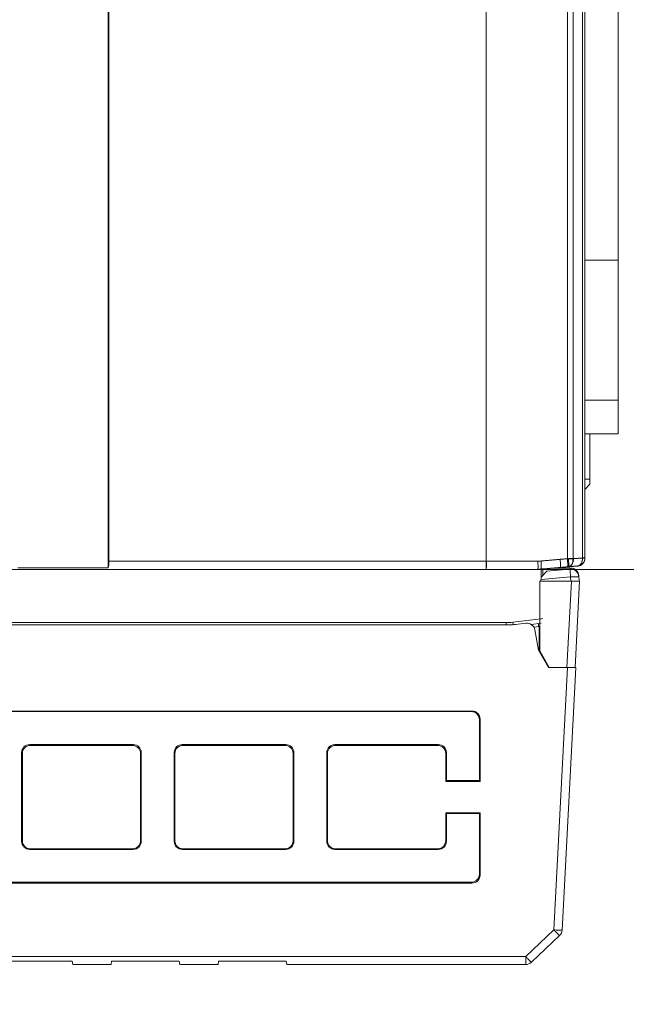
# Model space of a CAD drawing. Header units: millimetres. Extents: x -296 to 295, y -209 to 209.
# Tile 52 of 123: x -31 to 6, y -27 to 33. Entities that reach past the tile are written whole.
import ezdxf

# ---------------------------------------------------------------- set-up
doc = ezdxf.new("R2010")
doc.units = ezdxf.units.MM
doc.header["$MEASUREMENT"] = 0
doc.layers.add('layer 1', color=7, linetype='Continuous')

msp = doc.modelspace()

# ---------------------------------------------------------------- hatches: boundary and pattern name
at = {"layer": 'layer 1'}
h = msp.add_hatch(color=18, dxfattribs=at)
edge = h.paths.add_edge_path()
edge.add_spline(control_points=[(-2.5894, -0.5108), (-2.5894, -0.5053), (-2.5938, -0.5008), (-2.5994, -0.5008), (-2.6049, -0.5008), (-2.6094, -0.5053), (-2.6094, -0.5108), (-2.6094, -0.5164), (-2.6049, -0.5208), (-2.5994, -0.5208), (-2.5938, -0.5208), (-2.5894, -0.5164), (-2.5894, -0.5108)], knot_values=[0, 0, 0, 0, 0.25, 0.25, 0.25, 0.5, 0.5, 0.5, 0.75, 0.75, 0.75, 1, 1, 1, 1], degree=3, periodic=1)

# ---------------------------------------------------------------- linework, layer by layer
at = {"layer": 'layer 1', "color": 1, "lineweight": 0}
msp.add_open_spline([(295.3283, 209.2747), (295.3283, 209.2747), (295.3283, -208.9236), (295.3283, -208.9236), (295.3283, -208.9236), (-296.1944, -208.9236), (-296.1944, -208.9236), (-296.1944, -208.9236), (-296.1944, 209.2747), (-296.1944, 209.2747), (-296.1944, 209.2747), (295.3283, 209.2747), (295.3283, 209.2747)], degree=3, knots=[0, 0, 0, 0, 0.25, 0.25, 0.25, 0.5, 0.5, 0.5, 0.75, 0.75, 0.75, 1, 1, 1, 1], dxfattribs=at)
at = {"layer": 'layer 1', "color": 5, "lineweight": 0}
msp.add_open_spline([(-281.2487, 194.7284), (-281.2487, 194.7284), (-281.2487, -197.0649), (-281.2487, -197.0649), (-281.2487, -197.0649), (283.3586, -197.0649), (283.3586, -197.0649)], degree=3, knots=[0, 0, 0, 0, 0.5, 0.5, 0.5, 1, 1, 1, 1], dxfattribs=at)
at = {"layer": 'layer 1', "lineweight": 9}
for points in [[(-25.5518, -0.4108), (-25.5518, -0.4108), (-25.5518, 159.2605), (-25.5518, 159.2605)], [(-25.5166, 158.8605), (-25.5166, 158.8605), (-25.5166, -0.0108), (-25.5166, -0.0108)], [(-2.6018, -0.5108), (-2.6018, -0.5108), (-2.6018, 152.7892), (-2.6018, 152.7892)], [(2.3332, 122.1863), (2.3332, 122.1863), (2.3332, 0.1287), (2.3332, 0.1287)], [(2.6737, 0.1287), (2.6737, 0.1287), (2.6737, 122.1734), (2.6737, 122.1734)], [(3.2517, 122.1734), (3.2517, 122.1734), (3.2517, 0.1793), (3.2517, 0.1793)], [(3.3982, 0.1793), (3.3982, 0.1793), (3.3982, 122.1635), (3.3982, 122.1635)], [(5.4232, 7.7142), (5.4232, 7.7142), (5.4232, 55.2142), (5.4232, 55.2142)], [(5.4232, 18.2642), (5.4232, 18.2642), (3.3982, 18.2642), (3.3982, 18.2642)], [(3.3982, 9.7642), (3.3982, 9.7642), (5.4232, 9.7642), (5.4232, 9.7642)], [(5.4232, 7.7142), (5.4232, 7.7142), (3.3982, 7.7142), (3.3982, 7.7142)], [(3.6982, 4.6603), (3.6982, 4.6603), (3.6982, 7.7142), (3.6982, 7.7142)], [(3.3999, 4.9693), (3.4998, 4.9689), (3.6008, 4.9635), (3.6995, 4.9793)], [(3.6995, 4.6588), (3.6995, 4.6588), (3.3999, 4.3486), (3.3999, 4.3486)], [(3.4078, 4.358), (3.4078, 4.358), (3.6982, 4.6648), (3.6982, 4.6648)], [(0.5415, -0.0137), (0.5415, -0.0137), (1.8924, 0.1059), (1.8924, 0.1059)], [(0.7257, -0.0127), (0.7257, -0.0127), (2.3332, 0.1287), (2.3332, 0.1287)], [(1.8924, 0.1059), (1.8924, 0.1059), (2.3944, 0.1484), (2.3944, 0.1484)], [(2.6737, 0.1287), (2.6737, 0.1287), (2.3332, 0.1287), (2.3332, 0.1287)], [(2.7043, 0.1484), (2.7043, 0.1484), (2.3944, 0.1484), (2.3944, 0.1484)], [(2.6737, 0.1287), (2.6737, 0.1287), (3.2517, 0.1793), (3.2517, 0.1793)], [(2.7043, 0.1484), (2.7043, 0.1484), (3.2517, 0.1963), (3.2517, 0.1963)], [(2.9417, -0.3015), (3.2, -0.2789), (3.3982, -0.0627), (3.3982, 0.1966)], [(2.9418, -0.3188), (3.2, -0.2962), (3.3982, -0.08), (3.3982, 0.1793)], [(2.942, -0.3015), (3.2001, -0.2789), (3.3982, -0.0628), (3.3982, 0.1964)], [(3.2517, 0.1793), (3.2544, 0.1182), (3.2492, 0.0563), (3.2352, -0.0032)], [(3.3982, 0.1963), (3.3982, 0.1963), (3.2517, 0.1963), (3.2517, 0.1963)], [(3.3982, 0.1793), (3.3982, 0.1793), (3.2517, 0.1793), (3.2517, 0.1793)], [(-46.7498, -0.5108), (-46.7498, -0.5108), (-2.5994, -0.5108), (-2.5994, -0.5108)], [(-46.7498, -0.5108), (-46.7498, -0.5108), (-2.5994, -0.5108), (-2.5994, -0.5108)], [(-45.5644, -0.5108), (-45.5644, -0.5108), (0.7482, -0.5108), (0.7482, -0.5108)], [(-25.5519, -0.4108), (-25.5519, -0.4108), (-31.0519, -0.4108), (-31.0519, -0.4108)], [(-25.5518, -0.4108), (-25.5518, -0.4108), (-31.0518, -0.4108), (-31.0518, -0.4108)], [(-25.5518, -0.4108), (-25.5518, -0.4108), (-31.0518, -0.4108), (-31.0518, -0.4108)], [(-25.5518, -0.4108), (-25.5296, -0.3163), (-25.5166, -0.1681), (-25.5166, -0.0108)], [(-2.6018, -0.0108), (-2.6018, -0.0108), (-25.5166, -0.0108), (-25.5166, -0.0108)], [(-2.5978, -0.0111), (-2.5978, -0.0111), (-25.5166, -0.0111), (-25.5166, -0.0111)], [(-2.5978, -0.0112), (-2.5978, -0.0112), (-25.5166, -0.0112), (-25.5166, -0.0112)], [(0.7256, -0.0186), (-0.3835, -0.0135), (-1.4927, -0.011), (-2.6018, -0.011)], [(-2.5994, -0.5108), (-2.5994, -0.5108), (0.5186, -0.5088), (0.5186, -0.5088)], [(-2.5994, -0.5108), (-2.5994, -0.5108), (0.5186, -0.5089), (0.5186, -0.5089)], [(-2.5978, -0.0114), (-2.5978, -0.0114), (0.5414, -0.0114), (0.5414, -0.0114)], [(0.7463, -0.4859), (0.6703, -0.4929), (0.5946, -0.5019), (0.5186, -0.5088)], [(0.7463, -0.486), (0.6704, -0.493), (0.5946, -0.5019), (0.5186, -0.5089)], [(0.7463, -0.9787), (0.7463, -0.9787), (0.7463, -0.4859), (0.7463, -0.4859)], [(0.7477, -0.4142), (0.7477, -0.4142), (0.7479, -0.2413), (0.7479, -0.2413)], [(0.8481, -0.4846), (0.8481, -0.4846), (0.8481, -0.8676), (0.8481, -0.8676)], [(2.942, -0.3015), (2.942, -0.3015), (0.8482, -0.4847), (0.8482, -0.4847)], [(2.9418, -0.3188), (2.9418, -0.3188), (0.8482, -0.502), (0.8482, -0.502)], [(2.4861, -0.4954), (2.4861, -0.4954), (1.0762, -0.6187), (1.0762, -0.6187)], [(1.4403, -0.4328), (1.4403, -0.4328), (2.5259, -0.4271), (2.5259, -0.4271)], [(3.0255, -0.9009), (3.0116, -0.6352), (2.792, -0.4269), (2.5258, -0.4271)], [(0.7268, -1.219), (0.7268, -1.219), (0.7348, -0.9913), (0.7348, -0.9913)], [(0.7301, -1.1247), (0.7301, -1.1247), (2.5297, -0.9673), (2.5297, -0.9673)], [(0.7348, -0.9913), (0.7348, -0.9913), (1.0762, -0.6187), (1.0762, -0.6187)], [(2.5429, -1.219), (2.5429, -1.219), (2.5297, -0.9673), (2.5297, -0.9673)], [(3.0255, -0.901), (3.0255, -0.901), (3.0422, -1.219), (3.0422, -1.219)], [(0.654, -1.219), (0.654, -1.219), (0.6502, -5.4534), (0.6502, -5.4534)], [(0.654, -1.219), (0.654, -1.219), (3.0721, -1.219), (3.0721, -1.219)], [(2.5728, -1.219), (2.5728, -1.219), (2.298, -6.4608), (2.298, -6.4608)], [(2.7974, -6.4608), (2.7974, -6.4608), (3.0721, -1.219), (3.0721, -1.219)], [(-0.9805, -3.7205), (-0.9805, -3.7205), (0.7463, -3.5046), (0.7463, -3.5046)], [(-1.0637, -3.87), (-1.0637, -3.87), (-56.8824, -3.87), (-56.8824, -3.87)], [(-42.0117, -3.7446), (-42.0117, -3.7446), (-1.3784, -3.7446), (-1.3784, -3.7446)], [(-1.3784, -3.7445), (-1.2454, -3.7449), (-1.1125, -3.7369), (-0.9805, -3.7205)], [(-1.3771, -3.87), (-1.3771, -3.87), (-1.3771, -3.7446), (-1.3771, -3.7446)], [(-1.0659, -3.87), (-1.0372, -3.87), (-1.0085, -3.8694), (-0.9797, -3.8681)], [(-0.9805, -3.7205), (-0.9805, -3.7205), (-0.9658, -3.8673), (-0.9658, -3.8673)], [(-0.9797, -3.8681), (-0.9263, -3.8657), (-0.873, -3.8612), (-0.82, -3.8545)], [(-0.82, -3.8545), (-0.82, -3.8545), (-0.1995, -3.7767), (-0.1995, -3.7767)], [(0.3556, -4.1891), (0.309, -3.9249), (0.0649, -3.7435), (-0.1995, -3.7767)], [(0.738, -3.7662), (0.738, -3.7662), (0.1424, -3.8669), (0.1424, -3.8669)], [(0.2854, -4.0147), (0.2854, -4.0147), (0.6185, -3.9731), (0.6185, -3.9731)], [(0.5851, -3.9773), (0.5851, -3.9773), (0.5851, -3.7921), (0.5851, -3.7921)], [(0.6181, -5.4623), (0.6181, -5.4623), (0.619, -3.9731), (0.619, -3.9731)], [(0.3556, -4.1891), (0.3556, -4.1891), (0.571, -5.4108), (0.571, -5.4108)], [(0.571, -5.4108), (0.571, -5.4108), (1.1772, -6.4608), (1.1772, -6.4608)], [(0.6502, -5.4534), (0.6502, -5.4534), (0.6181, -5.4623), (0.6181, -5.4623)], [(1.1947, -6.4608), (1.1947, -6.4608), (0.6182, -5.4623), (0.6182, -5.4623)], [(0.6502, -5.4534), (0.6502, -5.4534), (1.2314, -6.4608), (1.2314, -6.4608)], [(2.8484, -6.4608), (2.8484, -6.4608), (1.1772, -6.4608), (1.1772, -6.4608)], [(2.3486, -6.4608), (2.3486, -6.4608), (1.513, -22.4054), (1.513, -22.4054)], [(2.0123, -22.4142), (2.0123, -22.4142), (2.8484, -6.4608), (2.8484, -6.4608)], [(-3.4636, -9.1107), (-3.4636, -9.1107), (-50.9006, -9.1107), (-50.9006, -9.1107)], [(-50.8566, -9.146), (-50.8566, -9.146), (-3.5077, -9.146), (-3.5077, -9.146)], [(-3.4636, -9.1107), (-3.4636, -9.1107), (-3.5077, -9.146), (-3.5077, -9.146)], [(-3.0153, -9.6381), (-3.0153, -9.3639), (-3.2333, -9.146), (-3.5077, -9.146)], [(-2.9712, -9.6028), (-2.9712, -9.3286), (-3.1893, -9.1107), (-3.4636, -9.1107)], [(-3.0153, -9.6381), (-3.0153, -9.6381), (-2.9712, -9.6028), (-2.9712, -9.6028)], [(-3.0153, -9.6381), (-3.0153, -9.6381), (-3.0153, -13.3297), (-3.0153, -13.3297)], [(-2.9712, -13.3824), (-2.9712, -13.3824), (-2.9712, -9.6028), (-2.9712, -9.6028)], [(-30.3231, -11.146), (-30.5974, -11.146), (-30.8155, -11.3639), (-30.8155, -11.6381)], [(-30.2791, -11.1987), (-30.5534, -11.1987), (-30.7715, -11.4166), (-30.7715, -11.6908)], [(-24.0412, -11.146), (-24.0412, -11.146), (-30.3231, -11.146), (-30.3231, -11.146)], [(-30.2791, -11.1987), (-30.2791, -11.1987), (-30.3231, -11.146), (-30.3231, -11.146)], [(-30.2791, -11.1987), (-30.2791, -11.1987), (-24.0852, -11.1987), (-24.0852, -11.1987)], [(-24.0412, -11.146), (-24.0412, -11.146), (-24.0852, -11.1987), (-24.0852, -11.1987)], [(-23.5928, -11.6908), (-23.5928, -11.4166), (-23.8109, -11.1987), (-24.0852, -11.1987)], [(-23.5488, -11.6381), (-23.5488, -11.3639), (-23.7668, -11.146), (-24.0412, -11.146)], [(-21.0564, -11.146), (-21.3307, -11.146), (-21.5488, -11.3639), (-21.5488, -11.6381)], [(-21.0123, -11.1987), (-21.2866, -11.1987), (-21.5047, -11.4166), (-21.5047, -11.6908)], [(-14.7744, -11.146), (-14.7744, -11.146), (-21.0564, -11.146), (-21.0564, -11.146)], [(-21.0123, -11.1987), (-21.0123, -11.1987), (-21.0564, -11.146), (-21.0564, -11.146)], [(-21.0123, -11.1987), (-21.0123, -11.1987), (-14.8184, -11.1987), (-14.8184, -11.1987)], [(-14.7744, -11.146), (-14.7744, -11.146), (-14.8184, -11.1987), (-14.8184, -11.1987)], [(-14.326, -11.6908), (-14.326, -11.4166), (-14.5441, -11.1987), (-14.8184, -11.1987)], [(-14.282, -11.6381), (-14.282, -11.3639), (-14.5001, -11.146), (-14.7744, -11.146)], [(-11.7896, -11.146), (-12.0639, -11.146), (-12.282, -11.3639), (-12.282, -11.6381)], [(-11.7456, -11.1987), (-12.0199, -11.1987), (-12.238, -11.4166), (-12.238, -11.6908)], [(-5.5077, -11.146), (-5.5077, -11.146), (-11.7896, -11.146), (-11.7896, -11.146)], [(-11.7456, -11.1987), (-11.7456, -11.1987), (-11.7896, -11.146), (-11.7896, -11.146)], [(-11.7456, -11.1987), (-11.7456, -11.1987), (-5.5517, -11.1987), (-5.5517, -11.1987)], [(-5.5077, -11.146), (-5.5077, -11.146), (-5.5517, -11.1987), (-5.5517, -11.1987)], [(-5.0593, -11.6908), (-5.0593, -11.4166), (-5.2774, -11.1987), (-5.5517, -11.1987)], [(-5.0153, -11.6381), (-5.0153, -11.3639), (-5.2333, -11.146), (-5.5077, -11.146)], [(-30.8155, -11.6381), (-30.8155, -11.6381), (-30.7715, -11.6908), (-30.7715, -11.6908)], [(-30.8155, -11.6381), (-30.8155, -11.6381), (-30.8155, -17.0213), (-30.8155, -17.0213)], [(-30.7715, -11.6908), (-30.7715, -11.6908), (-30.7715, -16.986), (-30.7715, -16.986)], [(-23.5928, -11.6908), (-23.5928, -11.6908), (-23.5488, -11.6381), (-23.5488, -11.6381)], [(-23.5928, -16.986), (-23.5928, -16.986), (-23.5928, -11.6908), (-23.5928, -11.6908)], [(-23.5488, -17.0213), (-23.5488, -17.0213), (-23.5488, -11.6381), (-23.5488, -11.6381)], [(-21.5488, -11.6381), (-21.5488, -11.6381), (-21.5047, -11.6908), (-21.5047, -11.6908)], [(-21.5488, -11.6381), (-21.5488, -11.6381), (-21.5488, -17.0213), (-21.5488, -17.0213)], [(-21.5047, -11.6908), (-21.5047, -11.6908), (-21.5047, -16.986), (-21.5047, -16.986)], [(-14.326, -11.6908), (-14.326, -11.6908), (-14.282, -11.6381), (-14.282, -11.6381)], [(-14.326, -16.986), (-14.326, -16.986), (-14.326, -11.6908), (-14.326, -11.6908)], [(-14.282, -17.0213), (-14.282, -17.0213), (-14.282, -11.6381), (-14.282, -11.6381)], [(-12.282, -11.6381), (-12.282, -11.6381), (-12.238, -11.6908), (-12.238, -11.6908)], [(-12.282, -11.6381), (-12.282, -11.6381), (-12.282, -17.0213), (-12.282, -17.0213)], [(-12.238, -11.6908), (-12.238, -11.6908), (-12.238, -16.986), (-12.238, -16.986)], [(-5.0593, -11.6908), (-5.0593, -11.6908), (-5.0153, -11.6381), (-5.0153, -11.6381)], [(-5.0593, -13.3824), (-5.0593, -13.3824), (-5.0593, -11.6908), (-5.0593, -11.6908)], [(-5.0153, -13.3297), (-5.0153, -13.3297), (-5.0153, -11.6381), (-5.0153, -11.6381)], [(-5.0153, -13.3297), (-5.0153, -13.3297), (-5.0593, -13.3824), (-5.0593, -13.3824)], [(-2.9712, -13.3824), (-2.9712, -13.3824), (-5.0593, -13.3824), (-5.0593, -13.3824)], [(-3.0153, -13.3297), (-3.0153, -13.3297), (-5.0153, -13.3297), (-5.0153, -13.3297)], [(-3.0153, -13.3297), (-3.0153, -13.3297), (-2.9712, -13.3824), (-2.9712, -13.3824)], [(-5.0593, -15.2944), (-5.0593, -15.2944), (-2.9712, -15.2944), (-2.9712, -15.2944)], [(-5.0153, -15.3297), (-5.0153, -15.3297), (-5.0593, -15.2944), (-5.0593, -15.2944)], [(-5.0593, -15.2944), (-5.0593, -15.2944), (-5.0593, -16.986), (-5.0593, -16.986)], [(-5.0153, -15.3297), (-5.0153, -15.3297), (-3.0153, -15.3297), (-3.0153, -15.3297)], [(-5.0153, -17.0213), (-5.0153, -17.0213), (-5.0153, -15.3297), (-5.0153, -15.3297)], [(-3.0153, -15.3297), (-3.0153, -15.3297), (-2.9712, -15.2944), (-2.9712, -15.2944)], [(-3.0153, -19.0213), (-3.0153, -19.0213), (-3.0153, -15.3297), (-3.0153, -15.3297)], [(-2.9712, -19.074), (-2.9712, -19.074), (-2.9712, -15.2944), (-2.9712, -15.2944)], [(-30.7715, -16.986), (-30.7715, -16.986), (-30.8155, -17.0213), (-30.8155, -17.0213)], [(-30.8155, -17.0213), (-30.8155, -17.2955), (-30.5974, -17.5134), (-30.3231, -17.5134)], [(-30.7715, -16.986), (-30.7715, -17.2602), (-30.5534, -17.4781), (-30.2791, -17.4781)], [(-24.0852, -17.4781), (-23.8109, -17.4781), (-23.5928, -17.2602), (-23.5928, -16.986)], [(-24.0412, -17.5134), (-23.7668, -17.5134), (-23.5488, -17.2955), (-23.5488, -17.0213)], [(-23.5488, -17.0213), (-23.5488, -17.0213), (-23.5928, -16.986), (-23.5928, -16.986)], [(-21.5047, -16.986), (-21.5047, -16.986), (-21.5488, -17.0213), (-21.5488, -17.0213)], [(-21.5488, -17.0213), (-21.5488, -17.2955), (-21.3307, -17.5134), (-21.0564, -17.5134)], [(-21.5047, -16.986), (-21.5047, -17.2602), (-21.2866, -17.4781), (-21.0123, -17.4781)], [(-14.8184, -17.4781), (-14.5441, -17.4781), (-14.326, -17.2602), (-14.326, -16.986)], [(-14.7744, -17.5134), (-14.5001, -17.5134), (-14.282, -17.2955), (-14.282, -17.0213)], [(-14.282, -17.0213), (-14.282, -17.0213), (-14.326, -16.986), (-14.326, -16.986)], [(-12.238, -16.986), (-12.238, -16.986), (-12.282, -17.0213), (-12.282, -17.0213)], [(-12.282, -17.0213), (-12.282, -17.2955), (-12.0639, -17.5134), (-11.7896, -17.5134)], [(-12.238, -16.986), (-12.238, -17.2602), (-12.0199, -17.4781), (-11.7456, -17.4781)], [(-5.5517, -17.4781), (-5.2774, -17.4781), (-5.0593, -17.2602), (-5.0593, -16.986)], [(-5.5077, -17.5134), (-5.2333, -17.5134), (-5.0153, -17.2955), (-5.0153, -17.0213)], [(-5.0153, -17.0213), (-5.0153, -17.0213), (-5.0593, -16.986), (-5.0593, -16.986)], [(-30.3231, -17.5134), (-30.3231, -17.5134), (-30.2791, -17.4781), (-30.2791, -17.4781)], [(-30.3231, -17.5134), (-30.3231, -17.5134), (-24.0412, -17.5134), (-24.0412, -17.5134)], [(-24.0852, -17.4781), (-24.0852, -17.4781), (-30.2791, -17.4781), (-30.2791, -17.4781)], [(-24.0852, -17.4781), (-24.0852, -17.4781), (-24.0412, -17.5134), (-24.0412, -17.5134)], [(-21.0564, -17.5134), (-21.0564, -17.5134), (-21.0123, -17.4781), (-21.0123, -17.4781)], [(-21.0564, -17.5134), (-21.0564, -17.5134), (-14.7744, -17.5134), (-14.7744, -17.5134)], [(-14.8184, -17.4781), (-14.8184, -17.4781), (-21.0123, -17.4781), (-21.0123, -17.4781)], [(-14.8184, -17.4781), (-14.8184, -17.4781), (-14.7744, -17.5134), (-14.7744, -17.5134)], [(-11.7896, -17.5134), (-11.7896, -17.5134), (-11.7456, -17.4781), (-11.7456, -17.4781)], [(-11.7896, -17.5134), (-11.7896, -17.5134), (-5.5077, -17.5134), (-5.5077, -17.5134)], [(-5.5517, -17.4781), (-5.5517, -17.4781), (-11.7456, -17.4781), (-11.7456, -17.4781)], [(-5.5517, -17.4781), (-5.5517, -17.4781), (-5.5077, -17.5134), (-5.5077, -17.5134)], [(-3.5077, -19.5134), (-3.2333, -19.5134), (-3.0153, -19.2955), (-3.0153, -19.0213)], [(-3.4636, -19.5661), (-3.1893, -19.5661), (-2.9712, -19.3482), (-2.9712, -19.074)], [(-2.9712, -19.074), (-2.9712, -19.074), (-3.0153, -19.0213), (-3.0153, -19.0213)], [(-50.9006, -19.5661), (-50.9006, -19.5661), (-3.4636, -19.5661), (-3.4636, -19.5661)], [(-3.5077, -19.5134), (-3.5077, -19.5134), (-50.8566, -19.5134), (-50.8566, -19.5134)], [(-3.5077, -19.5134), (-3.5077, -19.5134), (-3.4636, -19.5661), (-3.4636, -19.5661)], [(1.513, -22.4054), (1.513, -22.4054), (-0.1971, -24.0282), (-0.1971, -24.0282)], [(1.513, -22.4054), (1.513, -22.4054), (1.5304, -22.4063), (1.5304, -22.4063)], [(1.8572, -22.7507), (1.9501, -22.6625), (2.0056, -22.5421), (2.0123, -22.4142)], [(0.1471, -24.3735), (0.1471, -24.3735), (1.8572, -22.7507), (1.8572, -22.7507)], [(-55.8259, -24.0282), (-55.8259, -24.0282), (-0.1971, -24.0282), (-0.1971, -24.0282)], [(-27.749, -24.3108), (-27.749, -24.3108), (-31.849, -24.3108), (-31.849, -24.3108)], [(-27.7137, -24.5108), (-27.7137, -24.5108), (-27.749, -24.3108), (-27.749, -24.3108)], [(-25.3843, -24.5108), (-25.3843, -24.5108), (-27.7137, -24.5108), (-27.7137, -24.5108)], [(-25.3843, -24.5108), (-25.3843, -24.5108), (-25.349, -24.3108), (-25.349, -24.3108)], [(-21.249, -24.3108), (-21.249, -24.3108), (-25.349, -24.3108), (-25.349, -24.3108)], [(-21.2137, -24.5108), (-21.2137, -24.5108), (-21.249, -24.3108), (-21.249, -24.3108)], [(-18.8843, -24.5108), (-18.8843, -24.5108), (-21.2137, -24.5108), (-21.2137, -24.5108)], [(-18.8843, -24.5108), (-18.8843, -24.5108), (-18.849, -24.3108), (-18.849, -24.3108)], [(-14.749, -24.3108), (-14.749, -24.3108), (-18.849, -24.3108), (-18.849, -24.3108)], [(-14.7137, -24.5108), (-14.7137, -24.5108), (-14.749, -24.3108), (-14.749, -24.3108)], [(-0.1971, -24.5108), (-0.1971, -24.5108), (-14.7137, -24.5108), (-14.7137, -24.5108)], [(-0.1971, -24.5108), (-0.1971, -24.5108), (-0.1971, -24.0282), (-0.1971, -24.0282)], [(-0.1971, -24.5108), (-0.069, -24.5108), (0.0542, -24.4616), (0.1471, -24.3735)]]:
    msp.add_open_spline(points, degree=3, dxfattribs=at)
for points, knots in [([(1.8924, 0.1059), (1.898, 0.0426), (1.9028, -0.0208), (1.9068, -0.0842), (1.9086, -0.1128), (1.9103, -0.1414), (1.9117, -0.1701), (1.913, -0.1952), (1.9141, -0.2205), (1.9148, -0.2454), (1.9154, -0.2658), (1.9157, -0.2861), (1.9159, -0.3072), (1.9161, -0.323), (1.9161, -0.3393), (1.9151, -0.3534), (1.9144, -0.3622), (1.9134, -0.3701), (1.9122, -0.382), (1.9117, -0.3865), (1.9113, -0.3917), (1.9076, -0.392)], [0, 0, 0, 0, 0.1428571, 0.1428571, 0.1428571, 0.2857143, 0.2857143, 0.2857143, 0.4285714, 0.4285714, 0.4285714, 0.5714286, 0.5714286, 0.5714286, 0.7142857, 0.7142857, 0.7142857, 0.8571429, 0.8571429, 0.8571429, 1, 1, 1, 1]), ([(2.3332, 0.1287), (2.3388, 0.0653), (2.344, 0.0018), (2.3489, -0.0616), (2.351, -0.0903), (2.3531, -0.1189), (2.3552, -0.1477), (2.357, -0.1729), (2.3588, -0.1982), (2.3601, -0.2231), (2.3613, -0.2435), (2.3621, -0.2636), (2.3636, -0.285), (2.3647, -0.3009), (2.3661, -0.3175), (2.3654, -0.3311), (2.3649, -0.3396), (2.3636, -0.3469), (2.3654, -0.3596), (2.366, -0.364), (2.367, -0.3691), (2.3637, -0.3694)], [0, 0, 0, 0, 0.1428571, 0.1428571, 0.1428571, 0.2857143, 0.2857143, 0.2857143, 0.4285714, 0.4285714, 0.4285714, 0.5714286, 0.5714286, 0.5714286, 0.7142857, 0.7142857, 0.7142857, 0.8571429, 0.8571429, 0.8571429, 1, 1, 1, 1]), ([(2.3637, -0.3694), (2.4084, -0.3655), (2.4525, -0.3485), (2.4901, -0.3231), (2.5321, -0.2947), (2.566, -0.256), (2.5927, -0.2132), (2.6229, -0.1646), (2.6437, -0.1107), (2.6569, -0.0552), (2.6711, 0.005), (2.6764, 0.0672), (2.6737, 0.1287)], [0, 0, 0, 0, 0.25, 0.25, 0.25, 0.5, 0.5, 0.5, 0.75, 0.75, 0.75, 1, 1, 1, 1]), ([(2.3944, 0.1484), (2.3999, 0.0854), (2.4044, 0.0223), (2.4076, -0.0411), (2.4103, -0.0948), (2.4122, -0.1487), (2.4122, -0.2021), (2.4123, -0.2226), (2.412, -0.2431), (2.4111, -0.264), (2.4104, -0.2797), (2.4093, -0.2957), (2.4076, -0.3103), (2.4066, -0.3196), (2.4053, -0.3282), (2.402, -0.3391), (2.4005, -0.3439), (2.3987, -0.349), (2.3944, -0.3494)], [0, 0, 0, 0, 0.1666667, 0.1666667, 0.1666667, 0.3333333, 0.3333333, 0.3333333, 0.5, 0.5, 0.5, 0.6666667, 0.6666667, 0.6666667, 0.8333333, 0.8333333, 0.8333333, 1, 1, 1, 1]), ([(2.3944, -0.3494), (2.4391, -0.3455), (2.4832, -0.3285), (2.5208, -0.3031), (2.5628, -0.2747), (2.5967, -0.236), (2.6233, -0.1932), (2.6535, -0.1447), (2.6743, -0.0909), (2.6874, -0.0353), (2.7017, 0.0248), (2.7069, 0.087), (2.7043, 0.1484)], [0, 0, 0, 0, 0.25, 0.25, 0.25, 0.5, 0.5, 0.5, 0.75, 0.75, 0.75, 1, 1, 1, 1]), ([(3.2517, 0.1963), (3.2544, 0.1349), (3.2492, 0.0728), (3.2349, 0.0127), (3.2218, -0.0429), (3.201, -0.0967), (3.1708, -0.1453), (3.1441, -0.1881), (3.1102, -0.2269), (3.0682, -0.2552), (3.0306, -0.2806), (2.9866, -0.2976), (2.9419, -0.3015)], [0, 0, 0, 0, 0.25, 0.25, 0.25, 0.5, 0.5, 0.5, 0.75, 0.75, 0.75, 1, 1, 1, 1]), ([(-25.5519, -0.4108), (-25.5383, -0.3531), (-25.531, -0.294), (-25.5259, -0.2349), (-25.5195, -0.1603), (-25.5166, -0.0856), (-25.5166, -0.0108)], [0, 0, 0, 0, 0.5, 0.5, 0.5, 1, 1, 1, 1]), ([(-25.5518, -0.4108), (-25.5383, -0.3532), (-25.531, -0.2941), (-25.5259, -0.235), (-25.5195, -0.1604), (-25.5166, -0.0856), (-25.5166, -0.0108)], [0, 0, 0, 0, 0.5, 0.5, 0.5, 1, 1, 1, 1]), ([(-2.5894, -0.5108), (-2.5894, -0.5053), (-2.5938, -0.5008), (-2.5994, -0.5008), (-2.6049, -0.5008), (-2.6094, -0.5053), (-2.6094, -0.5108), (-2.6094, -0.5164), (-2.6049, -0.5208), (-2.5994, -0.5208), (-2.5938, -0.5208), (-2.5894, -0.5164), (-2.5894, -0.5108)], [0, 0, 0, 0, 0.25, 0.25, 0.25, 0.5, 0.5, 0.5, 0.75, 0.75, 0.75, 1, 1, 1, 1]), ([(-2.5994, -0.5108), (-2.5961, -0.5108), (-2.5966, -0.5056), (-2.5968, -0.5011), (-2.5974, -0.4884), (-2.5955, -0.4811), (-2.5943, -0.4728), (-2.5924, -0.4592), (-2.5924, -0.4426), (-2.592, -0.4268), (-2.5916, -0.4054), (-2.5904, -0.3852), (-2.5895, -0.3648), (-2.5884, -0.3398), (-2.5877, -0.3144), (-2.5872, -0.2891), (-2.5866, -0.2601), (-2.5864, -0.2313), (-2.5867, -0.2025), (-2.5872, -0.1387), (-2.5901, -0.0748), (-2.5938, -0.0111)], [0, 0, 0, 0, 0.1428571, 0.1428571, 0.1428571, 0.2857143, 0.2857143, 0.2857143, 0.4285714, 0.4285714, 0.4285714, 0.5714286, 0.5714286, 0.5714286, 0.7142857, 0.7142857, 0.7142857, 0.8571429, 0.8571429, 0.8571429, 1, 1, 1, 1]), ([(-2.5994, -0.5108), (-2.596, -0.5108), (-2.5965, -0.5057), (-2.5968, -0.5012), (-2.5974, -0.4884), (-2.5955, -0.4812), (-2.5943, -0.4729), (-2.5924, -0.4593), (-2.5924, -0.4427), (-2.592, -0.4268), (-2.5915, -0.4054), (-2.5904, -0.3853), (-2.5895, -0.3648), (-2.5884, -0.3399), (-2.5876, -0.3145), (-2.5871, -0.2891), (-2.5866, -0.2602), (-2.5864, -0.2314), (-2.5866, -0.2025), (-2.5872, -0.1388), (-2.5901, -0.0749), (-2.5938, -0.0112)], [0, 0, 0, 0, 0.1428571, 0.1428571, 0.1428571, 0.2857143, 0.2857143, 0.2857143, 0.4285714, 0.4285714, 0.4285714, 0.5714286, 0.5714286, 0.5714286, 0.7142857, 0.7142857, 0.7142857, 0.8571429, 0.8571429, 0.8571429, 1, 1, 1, 1]), ([(0.5414, -0.0137), (0.5429, -0.0708), (0.5449, -0.1279), (0.547, -0.185), (0.5489, -0.2351), (0.5509, -0.2853), (0.5501, -0.3353), (0.5496, -0.3724), (0.5476, -0.4095), (0.5436, -0.4467), (0.5415, -0.4661), (0.5388, -0.4856), (0.541, -0.5049)], [0, 0, 0, 0, 0.25, 0.25, 0.25, 0.5, 0.5, 0.5, 0.75, 0.75, 0.75, 1, 1, 1, 1]), ([(0.7482, -0.5031), (0.7481, -0.4988), (0.7481, -0.4944), (0.748, -0.49), (0.7477, -0.4648), (0.7477, -0.4395), (0.7477, -0.4142)], [0, 0, 0, 0, 0.5, 0.5, 0.5, 1, 1, 1, 1]), ([(0.7479, -0.2413), (0.748, -0.2229), (0.748, -0.2046), (0.7479, -0.1862), (0.7479, -0.1275), (0.7479, -0.0687), (0.7482, -0.01)], [0, 0, 0, 0, 0.5, 0.5, 0.5, 1, 1, 1, 1]), ([(0.848, -0.4846), (0.8451, -0.4854), (0.842, -0.4848), (0.8389, -0.4844), (0.8314, -0.4834), (0.8242, -0.4835), (0.8169, -0.4836), (0.7941, -0.4838), (0.771, -0.4837), (0.7481, -0.4858)], [0, 0, 0, 0, 0.3333333, 0.3333333, 0.3333333, 0.6666667, 0.6666667, 0.6666667, 1, 1, 1, 1]), ([(0.848, -0.4847), (0.8451, -0.4855), (0.842, -0.4849), (0.8389, -0.4845), (0.8315, -0.4835), (0.8242, -0.4836), (0.8169, -0.4837), (0.7941, -0.4839), (0.771, -0.4838), (0.7482, -0.4859)], [0, 0, 0, 0, 0.3333333, 0.3333333, 0.3333333, 0.6666667, 0.6666667, 0.6666667, 1, 1, 1, 1]), ([(0.7482, -0.5031), (0.7601, -0.5021), (0.772, -0.5014), (0.7839, -0.501), (0.8052, -0.5004), (0.8264, -0.5008), (0.8476, -0.5021)], [0, 0, 0, 0, 0.5, 0.5, 0.5, 1, 1, 1, 1]), ([(3.029, -0.9673), (3.0219, -0.8318), (2.9601, -0.7051), (2.8577, -0.6161), (2.7554, -0.5271), (2.6213, -0.4835), (2.4861, -0.4954)], [0, 0, 0, 0, 0.5, 0.5, 0.5, 1, 1, 1, 1]), ([(2.5297, -0.9673), (2.527, -0.9362), (2.5243, -0.9051), (2.5215, -0.874), (2.5189, -0.8442), (2.5162, -0.8145), (2.5136, -0.7848), (2.5111, -0.7576), (2.5087, -0.7304), (2.5062, -0.7032), (2.5041, -0.6795), (2.5019, -0.6558), (2.4997, -0.6321), (2.4979, -0.6127), (2.4961, -0.5933), (2.4943, -0.5739), (2.4935, -0.566), (2.4928, -0.5582), (2.492, -0.5503), (2.4914, -0.5438), (2.4907, -0.5373), (2.4901, -0.5308), (2.4896, -0.5256), (2.4891, -0.5204), (2.4886, -0.5154), (2.4881, -0.5117), (2.4877, -0.5081), (2.4874, -0.5043), (2.4873, -0.5029), (2.4872, -0.5015), (2.4869, -0.5004), (2.4868, -0.4995), (2.4865, -0.4988), (2.4866, -0.4976), (2.4867, -0.4966), (2.4869, -0.4953), (2.4862, -0.4954)], [0, 0, 0, 0, 0.0833333, 0.0833333, 0.0833333, 0.1666667, 0.1666667, 0.1666667, 0.25, 0.25, 0.25, 0.3333333, 0.3333333, 0.3333333, 0.4166667, 0.4166667, 0.4166667, 0.5, 0.5, 0.5, 0.5833333, 0.5833333, 0.5833333, 0.6666667, 0.6666667, 0.6666667, 0.75, 0.75, 0.75, 0.8333333, 0.8333333, 0.8333333, 0.9166667, 0.9166667, 0.9166667, 1, 1, 1, 1]), ([(3.2352, -0.0032), (3.2164, -0.0835), (3.1824, -0.1631), (3.1239, -0.2242), (3.0753, -0.2749), (3.0099, -0.3129), (2.9418, -0.3188)], [0, 0, 0, 0, 0.5, 0.5, 0.5, 1, 1, 1, 1]), ([(3.029, -0.9673), (3.029, -0.9661), (3.0277, -0.9654), (3.0265, -0.9649), (3.0239, -0.9637), (3.0216, -0.9632), (3.0192, -0.9627), (3.0154, -0.962), (3.0113, -0.9614), (3.0072, -0.9608), (3.0016, -0.9602), (2.9961, -0.9597), (2.9906, -0.9593), (2.9753, -0.9582), (2.9598, -0.9576), (2.9444, -0.9572), (2.9237, -0.9567), (2.903, -0.9565), (2.8823, -0.9565), (2.8571, -0.9565), (2.8319, -0.9568), (2.8067, -0.9572), (2.7779, -0.9577), (2.7492, -0.9584), (2.7205, -0.9593), (2.6893, -0.9603), (2.6581, -0.9614), (2.6269, -0.9627), (2.5945, -0.9641), (2.5621, -0.9656), (2.5297, -0.9673)], [0, 0, 0, 0, 0.1, 0.1, 0.1, 0.2, 0.2, 0.2, 0.3, 0.3, 0.3, 0.4, 0.4, 0.4, 0.5, 0.5, 0.5, 0.6, 0.6, 0.6, 0.7, 0.7, 0.7, 0.8, 0.8, 0.8, 0.9, 0.9, 0.9, 1, 1, 1, 1]), ([(0.7342, -3.5061), (0.7433, -3.505), (0.7524, -3.5039), (0.7614, -3.5028), (0.7842, -3.5002), (0.807, -3.4979), (0.8299, -3.4979)], [0, 0, 0, 0, 0.5, 0.5, 0.5, 1, 1, 1, 1]), ([(1.8572, -22.7507), (1.8565, -22.7513), (1.8556, -22.7505), (1.8547, -22.7498), (1.8524, -22.7479), (1.8508, -22.7468), (1.8491, -22.7455), (1.8463, -22.7434), (1.8432, -22.7406), (1.8403, -22.7379), (1.8362, -22.7342), (1.8324, -22.7307), (1.8285, -22.7271), (1.8236, -22.7225), (1.8186, -22.7178), (1.8137, -22.713), (1.8078, -22.7074), (1.802, -22.7017), (1.7962, -22.696), (1.7818, -22.6819), (1.7675, -22.6677), (1.7533, -22.6534), (1.736, -22.636), (1.7187, -22.6186), (1.7015, -22.601), (1.6819, -22.581), (1.6623, -22.5609), (1.6427, -22.5407), (1.6214, -22.5187), (1.6002, -22.4967), (1.579, -22.4746), (1.557, -22.4516), (1.5349, -22.4286), (1.513, -22.4054)], [0, 0, 0, 0, 0.0909091, 0.0909091, 0.0909091, 0.1818182, 0.1818182, 0.1818182, 0.2727273, 0.2727273, 0.2727273, 0.3636364, 0.3636364, 0.3636364, 0.4545455, 0.4545455, 0.4545455, 0.5454545, 0.5454545, 0.5454545, 0.6363636, 0.6363636, 0.6363636, 0.7272727, 0.7272727, 0.7272727, 0.8181818, 0.8181818, 0.8181818, 0.9090909, 0.9090909, 0.9090909, 1, 1, 1, 1]), ([(1.5304, -22.4063), (1.562, -22.408), (1.5935, -22.4095), (1.6251, -22.4109), (1.6554, -22.4122), (1.6856, -22.4134), (1.7159, -22.4146), (1.7436, -22.4156), (1.7713, -22.4165), (1.7991, -22.4173), (1.8233, -22.4179), (1.8476, -22.4185), (1.8718, -22.4189), (1.8917, -22.4192), (1.9115, -22.4194), (1.9314, -22.4194), (1.9462, -22.4194), (1.9611, -22.4193), (1.9757, -22.4188), (1.9809, -22.4186), (1.9861, -22.4184), (1.9915, -22.418), (1.9954, -22.4178), (1.9994, -22.4175), (2.003, -22.417), (2.0051, -22.4167), (2.0071, -22.4164), (2.0099, -22.4157), (2.011, -22.4154), (2.0122, -22.4151), (2.0123, -22.4142)], [0, 0, 0, 0, 0.1, 0.1, 0.1, 0.2, 0.2, 0.2, 0.3, 0.3, 0.3, 0.4, 0.4, 0.4, 0.5, 0.5, 0.5, 0.6, 0.6, 0.6, 0.7, 0.7, 0.7, 0.8, 0.8, 0.8, 0.9, 0.9, 0.9, 1, 1, 1, 1]), ([(-0.1971, -24.0282), (-0.1751, -24.0513), (-0.1531, -24.0744), (-0.131, -24.0974), (-0.1098, -24.1195), (-0.0886, -24.1415), (-0.0673, -24.1635), (-0.0478, -24.1837), (-0.0282, -24.2038), (-0.0085, -24.2238), (0.0087, -24.2413), (0.0259, -24.2588), (0.0433, -24.2762), (0.0575, -24.2905), (0.0718, -24.3047), (0.0861, -24.3188), (0.092, -24.3245), (0.0978, -24.3301), (0.1037, -24.3358), (0.1086, -24.3405), (0.1135, -24.3452), (0.1185, -24.3498), (0.1223, -24.3534), (0.1262, -24.357), (0.1303, -24.3607), (0.1332, -24.3634), (0.1362, -24.3661), (0.139, -24.3683), (0.1407, -24.3696), (0.1423, -24.3707), (0.1447, -24.3726), (0.1455, -24.3732), (0.1465, -24.3741), (0.1471, -24.3735)], [0, 0, 0, 0, 0.0909091, 0.0909091, 0.0909091, 0.1818182, 0.1818182, 0.1818182, 0.2727273, 0.2727273, 0.2727273, 0.3636364, 0.3636364, 0.3636364, 0.4545455, 0.4545455, 0.4545455, 0.5454545, 0.5454545, 0.5454545, 0.6363636, 0.6363636, 0.6363636, 0.7272727, 0.7272727, 0.7272727, 0.8181818, 0.8181818, 0.8181818, 0.9090909, 0.9090909, 0.9090909, 1, 1, 1, 1])]:
    msp.add_open_spline(points, degree=3, knots=knots, dxfattribs=at)
at = {"layer": 'layer 1', "lineweight": 0}
msp.add_open_spline([(-63.4852, -0.5108), (-63.4852, -0.5108), (94.4623, -0.5108), (94.4623, -0.5108)], degree=3, dxfattribs=at)

doc.saveas('drawing.dxf')
